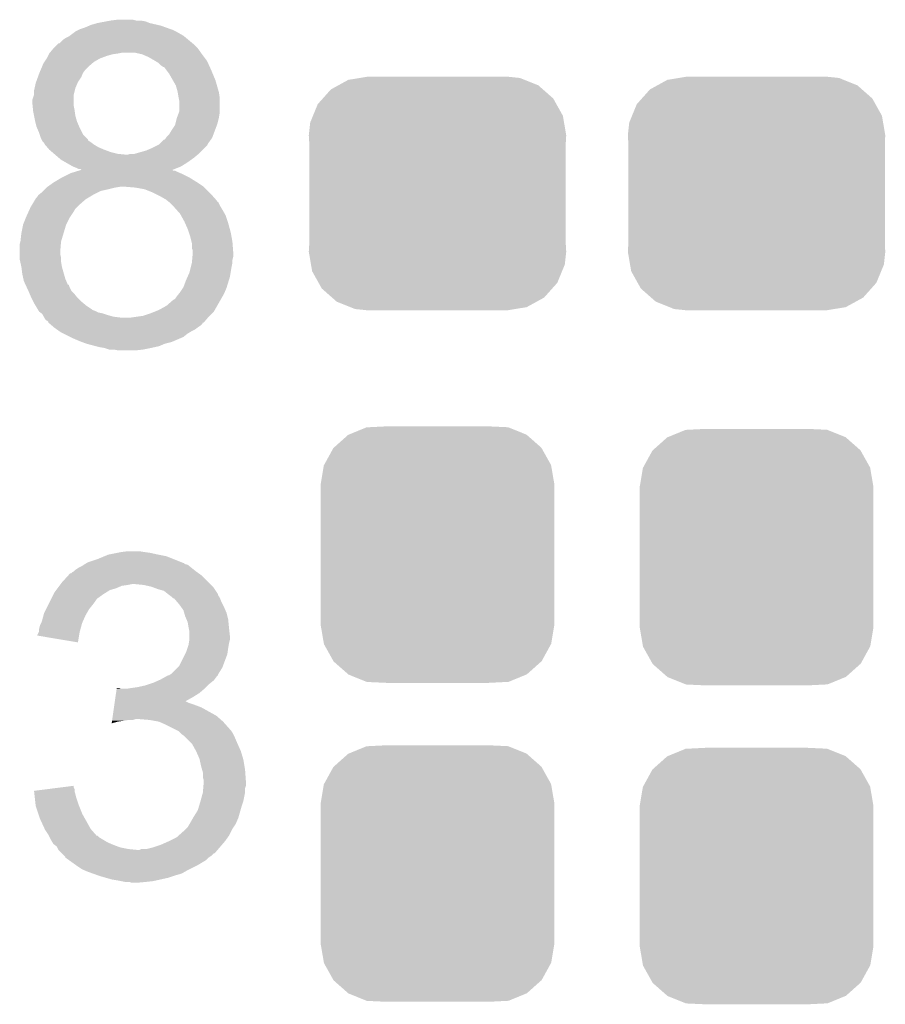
# Model space of a CAD drawing. Extents: x -1.3 to 24.2, y -3.9 to 39.2.
# Tile 30 of 37: x 6.2 to 8.8, y 32.9 to 35.9. Entities that reach past the tile are written whole.
import ezdxf

# ---------------------------------------------------------------- set-up
doc = ezdxf.new("R2010")
doc.units = 0
doc.layers.get('0').update_dxf_attribs({"linetype": 'CONTINUOUS'})
doc.layers.add('RTC_25_CLICK_V101_GTO', color=9, linetype='CONTINUOUS')
doc.layers.add('RTC_25_CLICK_V101_GTS', color=11, linetype='CONTINUOUS')

# ---------------------------------------------------------------- blocks, each defined once
blk = doc.blocks.new('CUSTOM_59')
for points in [[(-0.298526, 0.325596), (-0.268438, 0.342124), (0.30335, 0.325596), (0.2622, 0.342124)], [(-0.268438, 0.342124), (-0.233628, 0.347838), (0.2622, 0.342124), (0.247972, 0.347838)], [(-0.233628, 0.347838), (-0.20955, 0.35179), (0.247972, 0.347838), (0.20955, 0.35179)], [(-0.34504, 0.286174), (-0.320744, 0.31339), (0.348152, 0.286174), (0.317222, 0.31339)], [(-0.320744, 0.31339), (-0.298526, 0.325596), (0.317222, 0.31339), (0.30335, 0.325596)], [(-0.37475, 0.234078), (-0.360486, 0.26887), (0.377262, 0.234078), (0.357822, 0.26887)], [(-0.360486, 0.26887), (-0.34504, 0.286174), (0.357822, 0.26887), (0.348152, 0.286174)], [(-0.38735, 0.17526), (-0.383124, 0.213652), (0.38735, 0.17526), (0.380766, 0.213652)], [(-0.383124, 0.213652), (-0.37475, 0.234078), (0.380766, 0.213652), (0.377262, 0.234078)], [(-0.38608, 0.154124), (-0.38735, 0.17526), (0.38608, 0.154124), (0.38735, 0.17526)], [(-0.38608, -0.154124), (-0.38608, 0.154124), (0.38608, -0.154124), (0.38608, 0.154124)], [(-0.38735, -0.17526), (-0.38608, -0.154124), (0.38735, -0.17526), (0.38608, -0.154124)], [(-0.380764, -0.213652), (-0.38735, -0.17526), (0.383124, -0.213652), (0.38735, -0.17526)], [(-0.377262, -0.234078), (-0.380764, -0.213652), (0.374748, -0.234078), (0.383124, -0.213652)], [(-0.35782, -0.26887), (-0.377262, -0.234078), (0.360486, -0.26887), (0.374748, -0.234078)], [(-0.348152, -0.286174), (-0.35782, -0.26887), (0.345038, -0.286174), (0.360486, -0.26887)], [(-0.31722, -0.31339), (-0.348152, -0.286174), (0.320744, -0.31339), (0.345038, -0.286174)], [(-0.30335, -0.325596), (-0.31722, -0.31339), (0.298524, -0.325596), (0.320744, -0.31339)], [(-0.262198, -0.342124), (-0.30335, -0.325596), (0.268438, -0.342124), (0.298524, -0.325596)], [(-0.247972, -0.347838), (-0.262198, -0.342124), (0.233626, -0.347838), (0.268438, -0.342124)], [(-0.20955, -0.35179), (-0.247972, -0.347838), (0.20955, -0.35179), (0.233626, -0.347838)]]:
    blk.add_solid(points)
blk = doc.blocks.new('CUSTOM_60')
for points in [[(-0.20803, 0.383392), (-0.154122, 0.38608), (0.212412, 0.383392), (0.154132, 0.38608)], [(-0.312264, 0.321732), (-0.26893, 0.360448), (0.312592, 0.321732), (0.268592, 0.360448)], [(-0.26893, 0.360448), (-0.267216, 0.361152), (0.268592, 0.360448), (0.26779, 0.361152)], [(-0.267216, 0.361152), (-0.213724, 0.383108), (0.26779, 0.361152), (0.21312, 0.383108)], [(-0.213724, 0.383108), (-0.20803, 0.383392), (0.21312, 0.383108), (0.212412, 0.383392)], [(-0.341452, 0.269636), (-0.313432, 0.320688), (0.341702, 0.269636), (0.313176, 0.320688)], [(-0.313432, 0.320688), (-0.312264, 0.321732), (0.313176, 0.320688), (0.312592, 0.321732)], [(-0.35179, 0.21082), (-0.342144, 0.268372), (0.35179, 0.21082), (0.34192, 0.268372)], [(-0.342144, 0.268372), (-0.341452, 0.269636), (0.34192, 0.268372), (0.341702, 0.269636)], [(-0.35179, 0.20955), (-0.35179, 0.21082), (0.35179, 0.20955), (0.35179, 0.21082)], [(-0.35179, -0.20955), (-0.35179, 0.20955), (0.35179, -0.20955), (0.35179, 0.20955)], [(-0.35179, -0.21082), (-0.35179, -0.20955), (0.35179, -0.21082), (0.35179, -0.20955)], [(-0.34192, -0.268358), (-0.35179, -0.21082), (0.342148, -0.268358), (0.35179, -0.21082)], [(-0.341702, -0.269636), (-0.34192, -0.268358), (0.341446, -0.269636), (0.342148, -0.268358)], [(-0.313184, -0.320676), (-0.341702, -0.269636), (0.31344, -0.320676), (0.341446, -0.269636)], [(-0.312594, -0.321732), (-0.313184, -0.320676), (0.312258, -0.321732), (0.31344, -0.320676)], [(-0.268602, -0.36044), (-0.312594, -0.321732), (0.26894, -0.36044), (0.312258, -0.321732)], [(-0.267792, -0.361154), (-0.268602, -0.36044), (0.2672, -0.361154), (0.26894, -0.36044)], [(-0.213136, -0.383104), (-0.267792, -0.361154), (0.213734, -0.383104), (0.2672, -0.361154)], [(-0.212414, -0.383394), (-0.213136, -0.383104), (0.207926, -0.383394), (0.213734, -0.383104)], [(-0.154122, -0.38608), (-0.212414, -0.383394), (0.154132, -0.38608), (0.207926, -0.383394)]]:
    blk.add_solid(points)

msp = doc.modelspace()

# ---------------------------------------------------------------- linework, layer by layer
at = {"layer": 'RTC_25_CLICK_V101_GTO'}
for points in [[(6.38048, 35.864802), (6.398258, 35.86988), (6.57774, 35.864802), (6.555742, 35.86988)], [(6.398258, 35.86988), (6.42534, 35.874958), (6.555742, 35.86988), (6.543042, 35.874958)], [(6.42534, 35.874958), (6.4389, 35.8775), (6.543042, 35.874958), (6.527802, 35.8775)], [(6.4389, 35.8775), (6.459222, 35.88004), (6.515102, 35.8775), (6.504938, 35.88004)], [(6.315284, 35.83178), (6.328834, 35.84194), (6.657338, 35.83178), (6.639558, 35.84194)], [(6.328834, 35.84194), (6.332222, 35.84448), (6.639558, 35.84194), (6.63448, 35.84448)], [(6.332222, 35.84448), (6.342382, 35.84956), (6.63448, 35.84448), (6.62432, 35.84956)], [(6.342382, 35.84956), (6.347462, 35.8521), (6.62432, 35.84956), (6.617208, 35.8521)], [(6.347462, 35.8521), (6.362698, 35.85718), (6.617208, 35.8521), (6.602982, 35.85718)], [(6.362698, 35.85718), (6.374544, 35.862258), (6.602982, 35.85718), (6.58876, 35.862258)], [(6.374544, 35.862258), (6.38048, 35.864802), (6.58876, 35.862258), (6.57774, 35.864802)], [(6.278886, 35.806382), (6.281426, 35.80892), (6.687818, 35.806382), (6.684774, 35.80892)], [(6.281426, 35.80892), (6.283966, 35.808926), (6.684774, 35.80892), (6.684766, 35.808926)], [(6.283966, 35.808926), (6.29412, 35.81908), (6.684766, 35.808926), (6.67258, 35.81908)], [(6.29412, 35.81908), (6.301742, 35.82416), (6.67258, 35.81908), (6.666484, 35.82416)], [(6.301742, 35.82416), (6.3119, 35.829242), (6.666484, 35.82416), (6.660384, 35.829242)], [(6.3119, 35.829242), (6.315284, 35.83178), (6.660384, 35.829242), (6.657338, 35.83178)], [(6.25221, 35.7759), (6.25348, 35.778438), (6.443982, 35.7759), (6.461744, 35.778438)], [(6.25348, 35.77844), (6.255596, 35.78098), (6.461758, 35.77844), (6.474462, 35.78098)], [(6.25348, 35.778438), (6.25348, 35.77844), (6.461744, 35.778438), (6.461758, 35.77844)], [(6.255596, 35.78098), (6.257714, 35.78352), (6.709834, 35.78098), (6.70814, 35.78352)], [(6.257714, 35.78352), (6.266178, 35.793678), (6.70814, 35.78352), (6.70052, 35.793678)], [(6.266178, 35.793678), (6.278886, 35.806382), (6.70052, 35.793678), (6.687818, 35.806382)], [(6.532874, 35.7759), (6.510022, 35.78098), (6.71322, 35.7759), (6.709834, 35.78098)], [(6.235702, 35.747962), (6.239088, 35.753042), (6.382174, 35.747962), (6.388102, 35.753042)], [(6.239088, 35.753042), (6.245858, 35.7632), (6.388102, 35.753042), (6.40588, 35.7632)], [(6.245858, 35.7632), (6.24586, 35.763202), (6.40588, 35.7632), (6.405884, 35.763202)], [(6.24586, 35.763202), (6.249668, 35.770818), (6.405884, 35.763202), (6.426198, 35.770818)], [(6.249668, 35.770818), (6.25221, 35.7759), (6.426198, 35.770818), (6.443982, 35.7759)], [(6.532882, 35.775898), (6.532874, 35.7759), (6.713222, 35.775898), (6.71322, 35.7759)], [(6.550662, 35.76828), (6.532882, 35.775898), (6.718936, 35.76828), (6.713222, 35.775898)], [(6.56844, 35.75812), (6.550662, 35.76828), (6.726554, 35.75812), (6.718936, 35.76828)], [(6.572678, 35.755578), (6.56844, 35.75812), (6.72846, 35.755578), (6.726554, 35.75812)], [(6.581142, 35.750498), (6.572678, 35.755578), (6.73077, 35.750498), (6.72846, 35.755578)], [(6.58876, 35.74288), (6.581142, 35.750498), (6.734234, 35.74288), (6.73077, 35.750498)], [(6.223, 35.717478), (6.22406, 35.720022), (6.354064, 35.717478), (6.355082, 35.720022)], [(6.22406, 35.720022), (6.228292, 35.73018), (6.355082, 35.720022), (6.362702, 35.73018)], [(6.228292, 35.73018), (6.231466, 35.7378), (6.362702, 35.73018), (6.37032, 35.7378)], [(6.231466, 35.7378), (6.235702, 35.747962), (6.37032, 35.7378), (6.382174, 35.747962)], [(6.596384, 35.7378), (6.58876, 35.74288), (6.736542, 35.7378), (6.734234, 35.74288)], [(6.598924, 35.737792), (6.596384, 35.7378), (6.736546, 35.737792), (6.736542, 35.7378)], [(6.60654, 35.72764), (6.598924, 35.737792), (6.74116, 35.72764), (6.736546, 35.737792)], [(6.614162, 35.717478), (6.60654, 35.72764), (6.745396, 35.717478), (6.74116, 35.72764)], [(6.209454, 35.674302), (6.212842, 35.68954), (6.332222, 35.674302), (6.338752, 35.68954)], [(6.212842, 35.68954), (6.213766, 35.692082), (6.338752, 35.68954), (6.339842, 35.692082)], [(6.213766, 35.692082), (6.219306, 35.70732), (6.339842, 35.692082), (6.35, 35.70732)], [(6.219306, 35.70732), (6.223, 35.717478), (6.35, 35.70732), (6.354064, 35.717478)], [(6.625774, 35.69716), (6.614162, 35.717478), (6.753862, 35.69716), (6.745396, 35.717478)], [(6.634482, 35.681918), (6.625774, 35.69716), (6.758216, 35.681918), (6.753862, 35.69716)], [(6.20776, 35.666682), (6.209454, 35.674302), (6.330316, 35.666682), (6.332222, 35.674302)], [(6.20776, 35.653984), (6.20776, 35.666682), (6.32714, 35.653984), (6.330316, 35.666682)], [(6.63956, 35.66414), (6.634482, 35.681918), (6.763294, 35.66414), (6.758216, 35.681918)], [(6.639984, 35.661598), (6.63956, 35.66414), (6.76402, 35.661598), (6.763294, 35.66414)], [(6.6421, 35.6489), (6.639984, 35.661598), (6.765834, 35.6489), (6.76402, 35.661598)], [(6.20268, 35.628578), (6.202682, 35.638742), (6.32714, 35.628578), (6.32714, 35.638742)], [(6.202682, 35.638742), (6.207758, 35.653978), (6.32714, 35.638742), (6.32714, 35.653978)], [(6.207758, 35.653978), (6.20776, 35.653984), (6.32714, 35.653978), (6.32714, 35.653984)], [(6.643118, 35.643818), (6.6421, 35.6489), (6.76656, 35.643818), (6.765834, 35.6489)], [(6.64464, 35.636198), (6.643118, 35.643818), (6.76656, 35.636198), (6.76656, 35.643818)], [(6.644638, 35.603176), (6.64464, 35.636198), (6.76656, 35.603176), (6.76656, 35.636198)], [(6.203442, 35.620962), (6.20268, 35.628578), (6.32714, 35.620962), (6.32714, 35.628578)], [(6.204712, 35.608258), (6.203442, 35.620962), (6.32968, 35.608258), (6.32714, 35.620962)], [(6.20522, 35.603178), (6.204712, 35.608258), (6.330406, 35.603178), (6.32968, 35.608258)], [(6.20776, 35.590482), (6.20522, 35.603178), (6.33222, 35.590482), (6.330406, 35.603178)], [(6.637972, 35.5854), (6.643686, 35.600638), (6.76402, 35.5854), (6.76656, 35.600638)], [(6.643686, 35.600638), (6.644638, 35.603176), (6.76656, 35.600638), (6.76656, 35.603176)], [(6.2103, 35.57778), (6.20776, 35.590482), (6.335848, 35.57778), (6.33222, 35.590482)], [(6.211572, 35.5727), (6.2103, 35.57778), (6.337298, 35.5727), (6.335848, 35.57778)], [(6.21538, 35.557462), (6.211572, 35.5727), (6.343832, 35.557462), (6.337298, 35.5727)], [(6.632572, 35.565078), (6.63702, 35.582858), (6.758938, 35.565078), (6.763384, 35.582858)], [(6.63702, 35.582858), (6.637972, 35.5854), (6.763384, 35.582858), (6.76402, 35.5854)], [(6.21647, 35.55492), (6.21538, 35.557462), (6.34492, 35.55492), (6.343832, 35.557462)], [(6.223, 35.539678), (6.21647, 35.55492), (6.352542, 35.539678), (6.34492, 35.55492)], [(6.614158, 35.534598), (6.62178, 35.547302), (6.747508, 35.534598), (6.752272, 35.547302)], [(6.62178, 35.547302), (6.631938, 35.562536), (6.752272, 35.547302), (6.757984, 35.562536)], [(6.631938, 35.562536), (6.632572, 35.565078), (6.757984, 35.562536), (6.758938, 35.565078)], [(6.224692, 35.534604), (6.223, 35.539678), (6.355078, 35.534604), (6.352542, 35.539678)], [(6.22808, 35.524442), (6.224692, 35.534604), (6.36524, 35.524442), (6.355078, 35.534604)], [(6.230618, 35.519366), (6.22808, 35.524442), (6.370314, 35.519366), (6.36524, 35.524442)], [(6.231886, 35.51683), (6.230618, 35.519366), (6.37032, 35.51683), (6.370314, 35.519366)], [(6.233158, 35.514284), (6.231886, 35.51683), (6.374132, 35.514284), (6.37032, 35.51683)], [(6.235702, 35.51174), (6.233158, 35.514284), (6.37794, 35.51174), (6.374132, 35.514284)], [(6.238234, 35.509206), (6.235702, 35.51174), (6.38132, 35.509206), (6.37794, 35.51174)], [(6.586216, 35.506658), (6.598914, 35.519354), (6.731, 35.506658), (6.740066, 35.519354)], [(6.598914, 35.519354), (6.60145, 35.51936), (6.740066, 35.519354), (6.74007, 35.51936)], [(6.60145, 35.51936), (6.60484, 35.524438), (6.74007, 35.51936), (6.743698, 35.524438)], [(6.60484, 35.524438), (6.60654, 35.52698), (6.743698, 35.524438), (6.74465, 35.52698)], [(6.60654, 35.52698), (6.614158, 35.534598), (6.74465, 35.52698), (6.747508, 35.534598)], [(6.23824, 35.506666), (6.238234, 35.509206), (6.384706, 35.506666), (6.38132, 35.509206)], [(6.240422, 35.50412), (6.23824, 35.506666), (6.3881, 35.50412), (6.384706, 35.506666)], [(6.24695, 35.4965), (6.240422, 35.50412), (6.4008, 35.4965), (6.3881, 35.50412)], [(6.253478, 35.48888), (6.24695, 35.4965), (6.41858, 35.48888), (6.4008, 35.4965)], [(6.262368, 35.481262), (6.253478, 35.48888), (6.438898, 35.481262), (6.41858, 35.48888)], [(6.268296, 35.47618), (6.262368, 35.481262), (6.45922, 35.47618), (6.438898, 35.481262)], [(6.510018, 35.47618), (6.54558, 35.486338), (6.70306, 35.47618), (6.713216, 35.486338)], [(6.54558, 35.486338), (6.56336, 35.49396), (6.713216, 35.486338), (6.720838, 35.49396)], [(6.56336, 35.49396), (6.5786, 35.50158), (6.720838, 35.49396), (6.728458, 35.50158)], [(6.5786, 35.50158), (6.583676, 35.504118), (6.728458, 35.50158), (6.729728, 35.504118)], [(6.583676, 35.504118), (6.586216, 35.506658), (6.729728, 35.504118), (6.731, 35.506658)], [(6.27126, 35.47364), (6.268296, 35.47618), (6.48462, 35.47364), (6.45922, 35.47618)], [(6.283114, 35.46348), (6.27126, 35.47364), (6.68782, 35.46348), (6.700012, 35.47364)], [(6.28904, 35.4584), (6.283114, 35.46348), (6.680708, 35.4584), (6.68782, 35.46348)], [(6.302376, 35.45078), (6.28904, 35.4584), (6.67004, 35.45078), (6.680708, 35.4584)], [(6.489696, 35.47364), (6.497318, 35.476178), (6.700012, 35.47364), (6.703056, 35.476178)], [(6.497318, 35.476178), (6.510018, 35.47618), (6.703056, 35.476178), (6.70306, 35.47618)], [(6.324598, 35.43808), (6.302376, 35.45078), (6.64972, 35.43808), (6.67004, 35.45078)], [(6.316982, 35.417762), (6.333432, 35.42284), (6.64887, 35.417762), (6.63702, 35.42284)], [(6.3373, 35.433), (6.324598, 35.43808), (6.63706, 35.433), (6.64972, 35.43808)], [(6.333432, 35.42284), (6.341654, 35.425378), (6.63702, 35.42284), (6.631944, 35.425378)], [(6.342376, 35.430462), (6.3373, 35.433), (6.630736, 35.430462), (6.63706, 35.433)], [(6.341654, 35.425378), (6.34166, 35.42538), (6.631944, 35.425378), (6.626866, 35.42538)], [(6.34166, 35.42538), (6.349812, 35.427896), (6.626866, 35.42538), (6.624344, 35.427896)], [(6.347454, 35.43046), (6.342376, 35.430462), (6.630732, 35.43046), (6.630736, 35.430462)], [(6.349974, 35.427946), (6.347454, 35.43046), (6.624468, 35.427946), (6.630732, 35.43046)], [(6.349812, 35.427896), (6.349974, 35.427946), (6.624344, 35.427896), (6.624468, 35.427946)], [(6.266178, 35.38982), (6.27041, 35.39236), (6.69925, 35.38982), (6.69544, 35.39236)], [(6.27041, 35.39236), (6.29158, 35.40506), (6.69544, 35.39236), (6.675118, 35.40506)], [(6.29158, 35.40506), (6.311898, 35.41522), (6.675118, 35.40506), (6.6548, 35.41522)], [(6.311898, 35.41522), (6.316982, 35.417762), (6.6548, 35.41522), (6.64887, 35.417762)], [(6.23316, 35.36188), (6.235702, 35.364422), (6.403338, 35.36188), (6.408422, 35.364422)], [(6.235702, 35.364422), (6.24078, 35.3695), (6.408422, 35.364422), (6.43128, 35.3695)], [(6.24078, 35.3695), (6.24586, 35.37458), (6.43128, 35.3695), (6.4516, 35.37458)], [(6.24586, 35.37458), (6.2484, 35.37712), (6.4516, 35.37458), (6.466842, 35.37712)], [(6.2484, 35.37712), (6.266178, 35.38982), (6.7183, 35.37712), (6.69925, 35.38982)], [(6.482104, 35.377118), (6.48208, 35.37712), (6.718302, 35.377118), (6.7183, 35.37712)], [(6.51256, 35.37458), (6.482104, 35.377118), (6.72084, 35.37458), (6.718302, 35.377118)], [(6.540502, 35.369498), (6.51256, 35.37458), (6.725922, 35.369498), (6.72084, 35.37458)], [(6.5659, 35.35934), (6.540502, 35.369498), (6.73608, 35.35934), (6.725922, 35.369498)], [(6.200648, 35.32124), (6.211316, 35.339022), (6.34238, 35.32124), (6.362702, 35.339022)], [(6.211316, 35.339022), (6.212842, 35.341562), (6.362702, 35.339022), (6.366934, 35.341562)], [(6.212842, 35.341562), (6.21538, 35.3441), (6.366934, 35.341562), (6.371164, 35.3441)], [(6.21538, 35.3441), (6.220462, 35.351722), (6.371164, 35.3441), (6.383868, 35.351722)], [(6.220462, 35.351722), (6.223634, 35.35426), (6.383868, 35.351722), (6.3881, 35.35426)], [(6.223634, 35.35426), (6.23316, 35.36188), (6.3881, 35.35426), (6.403338, 35.36188)], [(6.57098, 35.3568), (6.5659, 35.35934), (6.73862, 35.3568), (6.73608, 35.35934)], [(6.586218, 35.34918), (6.57098, 35.3568), (6.745392, 35.34918), (6.73862, 35.3568)], [(6.603998, 35.33902), (6.586218, 35.34918), (6.754422, 35.33902), (6.745392, 35.34918)], [(6.610358, 35.333934), (6.603998, 35.33902), (6.75894, 35.333934), (6.754422, 35.33902)], [(6.613526, 35.3314), (6.610358, 35.333934), (6.758962, 35.3314), (6.75894, 35.333934)], [(6.189516, 35.298378), (6.19529, 35.311082), (6.3246, 35.298378), (6.332222, 35.311082)], [(6.19529, 35.311082), (6.1976, 35.31616), (6.332222, 35.311082), (6.3373, 35.31616)], [(6.1976, 35.31616), (6.200648, 35.32124), (6.3373, 35.31616), (6.34238, 35.32124)], [(6.613544, 35.331386), (6.613526, 35.3314), (6.761486, 35.331386), (6.758962, 35.3314)], [(6.6167, 35.32886), (6.613544, 35.331386), (6.76275, 35.32886), (6.761486, 35.331386)], [(6.624318, 35.321242), (6.6167, 35.32886), (6.76656, 35.321242), (6.76275, 35.32886)], [(6.62686, 35.3187), (6.624318, 35.321242), (6.768086, 35.3187), (6.76656, 35.321242)], [(6.635892, 35.30854), (6.62686, 35.3187), (6.77418, 35.30854), (6.768086, 35.3187)], [(6.647182, 35.295838), (6.635892, 35.30854), (6.781438, 35.295838), (6.77418, 35.30854)], [(6.174742, 35.262822), (6.182868, 35.283142), (6.30428, 35.262822), (6.314442, 35.283142)], [(6.182868, 35.283142), (6.1849, 35.28822), (6.314442, 35.283142), (6.317826, 35.28822)], [(6.1849, 35.28822), (6.189516, 35.298378), (6.317826, 35.28822), (6.3246, 35.298378)], [(6.650006, 35.290758), (6.647182, 35.295838), (6.78434, 35.290758), (6.781438, 35.295838)], [(6.65988, 35.272982), (6.650006, 35.290758), (6.790266, 35.272982), (6.78434, 35.290758)], [(6.16966, 35.237418), (6.17474, 35.26282), (6.296658, 35.237418), (6.30428, 35.26282)], [(6.17474, 35.26282), (6.174742, 35.262822), (6.30428, 35.26282), (6.30428, 35.262822)], [(6.66214, 35.2679), (6.65988, 35.272982), (6.791958, 35.2679), (6.790266, 35.272982)], [(6.67004, 35.25012), (6.66214, 35.2679), (6.79681, 35.25012), (6.791958, 35.2679)], [(6.673426, 35.239962), (6.67004, 35.25012), (6.79958, 35.239962), (6.79681, 35.25012)], [(6.166484, 35.212022), (6.16712, 35.214562), (6.28904, 35.212022), (6.289802, 35.214562)], [(6.16712, 35.214562), (6.16966, 35.237418), (6.289802, 35.214562), (6.296658, 35.237418)], [(6.677658, 35.22726), (6.673426, 35.239962), (6.80189, 35.22726), (6.79958, 35.239962)], [(6.68147, 35.21202), (6.677658, 35.22726), (6.80466, 35.21202), (6.80189, 35.22726)], [(6.16458, 35.204402), (6.166484, 35.212022), (6.288404, 35.204402), (6.28904, 35.212022)], [(6.16458, 35.18154), (6.16458, 35.204402), (6.2865, 35.18154), (6.288404, 35.204402)], [(6.68274, 35.206938), (6.68147, 35.21202), (6.805052, 35.206938), (6.80466, 35.21202)], [(6.682742, 35.191696), (6.68274, 35.206938), (6.806224, 35.191696), (6.805052, 35.206938)], [(6.68528, 35.186616), (6.682742, 35.191696), (6.806616, 35.186616), (6.806224, 35.191696)], [(6.68528, 35.179002), (6.68528, 35.186616), (6.8072, 35.179002), (6.806616, 35.186616)], [(6.16458, 35.173922), (6.16458, 35.18154), (6.2865, 35.173922), (6.2865, 35.18154)], [(6.16458, 35.163762), (6.16458, 35.173922), (6.28904, 35.163762), (6.2865, 35.173922)], [(6.16458, 35.158682), (6.16458, 35.163762), (6.28904, 35.158682), (6.28904, 35.163762)], [(6.166274, 35.151062), (6.16458, 35.158682), (6.28904, 35.151062), (6.28904, 35.158682)], [(6.68274, 35.14852), (6.683432, 35.156138), (6.80466, 35.14852), (6.80466, 35.156138)], [(6.683432, 35.156138), (6.684356, 35.166298), (6.80466, 35.156138), (6.8072, 35.166298)], [(6.684356, 35.166298), (6.68528, 35.17646), (6.8072, 35.166298), (6.8072, 35.17646)], [(6.68528, 35.17646), (6.68528, 35.179002), (6.8072, 35.17646), (6.8072, 35.179002)], [(6.16966, 35.13582), (6.166274, 35.151062), (6.29158, 35.13582), (6.28904, 35.151062)], [(6.16966, 35.135818), (6.16966, 35.13582), (6.291582, 35.135818), (6.29158, 35.13582)], [(6.1722, 35.1155), (6.16966, 35.135818), (6.297386, 35.1155), (6.291582, 35.135818)], [(6.67512, 35.118038), (6.679564, 35.13582), (6.799156, 35.118038), (6.80212, 35.13582)], [(6.679564, 35.13582), (6.682738, 35.148518), (6.80212, 35.13582), (6.80466, 35.148518)], [(6.682738, 35.148518), (6.68274, 35.14852), (6.80466, 35.148518), (6.80466, 35.14852)], [(6.175588, 35.10026), (6.1722, 35.1155), (6.301738, 35.10026), (6.297386, 35.1155)], [(6.17728, 35.092642), (6.175588, 35.10026), (6.305006, 35.092642), (6.301738, 35.10026)], [(6.66496, 35.09518), (6.669474, 35.105338), (6.793914, 35.09518), (6.79704, 35.105338)], [(6.669474, 35.105338), (6.67512, 35.118038), (6.79704, 35.105338), (6.799156, 35.118038)], [(6.181964, 35.082494), (6.17728, 35.092642), (6.309356, 35.082494), (6.305006, 35.092642)], [(6.18197, 35.08248), (6.181964, 35.082494), (6.311884, 35.08248), (6.309356, 35.082494)], [(6.185486, 35.074862), (6.18197, 35.08248), (6.31444, 35.074862), (6.311884, 35.08248)], [(6.190174, 35.064704), (6.185486, 35.074862), (6.319518, 35.064704), (6.31444, 35.074862)], [(6.64718, 35.05962), (6.655644, 35.072318), (6.781438, 35.05962), (6.78688, 35.072318)], [(6.655644, 35.072318), (6.657338, 35.074858), (6.78688, 35.072318), (6.78766, 35.074858)], [(6.657338, 35.074858), (6.66496, 35.09518), (6.78766, 35.074858), (6.793914, 35.09518)], [(6.19252, 35.05962), (6.190174, 35.064704), (6.324602, 35.05962), (6.319518, 35.064704)], [(6.19361, 35.05708), (6.19252, 35.05962), (6.32714, 35.05708), (6.324602, 35.05962)], [(6.199052, 35.044382), (6.19361, 35.05708), (6.337298, 35.044382), (6.32714, 35.05708)], [(6.20014, 35.04184), (6.199052, 35.044382), (6.33984, 35.04184), (6.337298, 35.044382)], [(6.205222, 35.031678), (6.20014, 35.04184), (6.350002, 35.031678), (6.33984, 35.04184)], [(6.606538, 35.018978), (6.62686, 35.03676), (6.758936, 35.018978), (6.7691, 35.03676)], [(6.62686, 35.03676), (6.631934, 35.039298), (6.7691, 35.03676), (6.77055, 35.039298)], [(6.631934, 35.039298), (6.63702, 35.04692), (6.77055, 35.039298), (6.774906, 35.04692)], [(6.63702, 35.04692), (6.643114, 35.054538), (6.774906, 35.04692), (6.77926, 35.054538)], [(6.643114, 35.054538), (6.64718, 35.05962), (6.77926, 35.054538), (6.781438, 35.05962)], [(6.20776, 35.0266), (6.205222, 35.031678), (6.356096, 35.0266), (6.350002, 35.031678)], [(6.212334, 35.01898), (6.20776, 35.0266), (6.36524, 35.01898), (6.356096, 35.0266)], [(6.21843, 35.00882), (6.212334, 35.01898), (6.38048, 35.00882), (6.36524, 35.01898)], [(6.21995, 35.006284), (6.21843, 35.00882), (6.383018, 35.006284), (6.38048, 35.00882)], [(6.58368, 35.00628), (6.606538, 35.018978), (6.75168, 35.00628), (6.758936, 35.018978)], [(6.221478, 35.00374), (6.21995, 35.006284), (6.390638, 35.00374), (6.383018, 35.006284)], [(6.222998, 35.001204), (6.221478, 35.00374), (6.395712, 35.001204), (6.390638, 35.00374)], [(6.226386, 34.998662), (6.222998, 35.001204), (6.400798, 34.998662), (6.395712, 35.001204)], [(6.229772, 34.99612), (6.226386, 34.998662), (6.413498, 34.99612), (6.400798, 34.998662)], [(6.233156, 34.99358), (6.229772, 34.99612), (6.42112, 34.99358), (6.413498, 34.99612)], [(6.234428, 34.99104), (6.233156, 34.99358), (6.42874, 34.99104), (6.42112, 34.99358)], [(6.23697, 34.98596), (6.234428, 34.99104), (6.446518, 34.98596), (6.42874, 34.99104)], [(6.23824, 34.983422), (6.23697, 34.98596), (6.466824, 34.983422), (6.446518, 34.98596)], [(6.238242, 34.98342), (6.23824, 34.983422), (6.46684, 34.98342), (6.466824, 34.983422)], [(6.24332, 34.975804), (6.238242, 34.98342), (6.72483, 34.975804), (6.73136, 34.98342)], [(6.499858, 34.98342), (6.517638, 34.98596), (6.73136, 34.98342), (6.73354, 34.98596)], [(6.517638, 34.98596), (6.535418, 34.9885), (6.73354, 34.98596), (6.736078, 34.9885)], [(6.535418, 34.9885), (6.558282, 34.99612), (6.736078, 34.9885), (6.743698, 34.99612)], [(6.558282, 34.99612), (6.57098, 35.0012), (6.743698, 34.99612), (6.748778, 35.0012)], [(6.57098, 35.0012), (6.58368, 35.00628), (6.748778, 35.0012), (6.75168, 35.00628)], [(6.248396, 34.973262), (6.24332, 34.975804), (6.72265, 34.973262), (6.72483, 34.975804)], [(6.250934, 34.970726), (6.248396, 34.973262), (6.720474, 34.970726), (6.72265, 34.973262)], [(6.25094, 34.968188), (6.250934, 34.970726), (6.718298, 34.968188), (6.720474, 34.970726)], [(6.25095, 34.96818), (6.25094, 34.968188), (6.718292, 34.96818), (6.718298, 34.968188)], [(6.250966, 34.968166), (6.25095, 34.96818), (6.715754, 34.968166), (6.718292, 34.96818)], [(6.256874, 34.9631), (6.250966, 34.968166), (6.713218, 34.9631), (6.715754, 34.968166)], [(6.259836, 34.96056), (6.256874, 34.9631), (6.71068, 34.96056), (6.713218, 34.9631)], [(6.26576, 34.95548), (6.259836, 34.96056), (6.70306, 34.95548), (6.71068, 34.96056)], [(6.26872, 34.95294), (6.26576, 34.95548), (6.699672, 34.95294), (6.70306, 34.95548)], [(6.275834, 34.94786), (6.26872, 34.95294), (6.692898, 34.94786), (6.699672, 34.95294)], [(6.282948, 34.94278), (6.275834, 34.94786), (6.682742, 34.94278), (6.692898, 34.94786)], [(6.2865, 34.940242), (6.282948, 34.94278), (6.67851, 34.940242), (6.682742, 34.94278)], [(6.296664, 34.93516), (6.2865, 34.940242), (6.67004, 34.93516), (6.67851, 34.940242)], [(6.316982, 34.925), (6.296664, 34.93516), (6.657338, 34.925), (6.67004, 34.93516)], [(6.32714, 34.91992), (6.316982, 34.925), (6.645484, 34.91992), (6.657338, 34.925)], [(6.34492, 34.9123), (6.32714, 34.91992), (6.627704, 34.9123), (6.645484, 34.91992)], [(6.351694, 34.90976), (6.34492, 34.9123), (6.621778, 34.90976), (6.627704, 34.9123)], [(6.36524, 34.90468), (6.351694, 34.90976), (6.601464, 34.90468), (6.621778, 34.90976)], [(6.365248, 34.904678), (6.36524, 34.90468), (6.601458, 34.904678), (6.601464, 34.90468)], [(6.393816, 34.89706), (6.365248, 34.904678), (6.583678, 34.89706), (6.601458, 34.904678)], [(6.40334, 34.89452), (6.393816, 34.89706), (6.572248, 34.89452), (6.583678, 34.89706)], [(6.41858, 34.89198), (6.40334, 34.89452), (6.56082, 34.89198), (6.572248, 34.89452)], [(6.433818, 34.886902), (6.41858, 34.89198), (6.53543, 34.886902), (6.56082, 34.89198)], [(6.449058, 34.8869), (6.433818, 34.886902), (6.53542, 34.8869), (6.53543, 34.886902)], [(6.461758, 34.88436), (6.449058, 34.8869), (6.512558, 34.88436), (6.53542, 34.8869)], [(6.419082, 34.264598), (6.431282, 34.26968), (6.606542, 34.264598), (6.58114, 34.26968)], [(6.431282, 34.26968), (6.45668, 34.27476), (6.58114, 34.26968), (6.558278, 34.27476)], [(6.45668, 34.27476), (6.46938, 34.2773), (6.558278, 34.27476), (6.5405, 34.2773)], [(6.46938, 34.2773), (6.489702, 34.27984), (6.5405, 34.2773), (6.525262, 34.27984)], [(6.350002, 34.234122), (6.357614, 34.239198), (6.676388, 34.234122), (6.670042, 34.239198)], [(6.357614, 34.239198), (6.357618, 34.2392), (6.670042, 34.239198), (6.670036, 34.2392)], [(6.357618, 34.2392), (6.361844, 34.241736), (6.670036, 34.2392), (6.659898, 34.241736)], [(6.361844, 34.241736), (6.366048, 34.244258), (6.659898, 34.241736), (6.65988, 34.244258)], [(6.366048, 34.244258), (6.366086, 34.24428), (6.65988, 34.244258), (6.657344, 34.24428)], [(6.366086, 34.24428), (6.37032, 34.24682), (6.657344, 34.24428), (6.650994, 34.24682)], [(6.37032, 34.24682), (6.400798, 34.25698), (6.650994, 34.24682), (6.62559, 34.25698)], [(6.400798, 34.25698), (6.419082, 34.264598), (6.62559, 34.25698), (6.606542, 34.264598)], [(6.310054, 34.206178), (6.316986, 34.2138), (6.713222, 34.206178), (6.702552, 34.2138)], [(6.316986, 34.2138), (6.319526, 34.213806), (6.702552, 34.2138), (6.702544, 34.213806)], [(6.319526, 34.213806), (6.322064, 34.216342), (6.702544, 34.213806), (6.698994, 34.216342)], [(6.322064, 34.216342), (6.327136, 34.21888), (6.698994, 34.216342), (6.69544, 34.21888)], [(6.327136, 34.21888), (6.32714, 34.218882), (6.69544, 34.21888), (6.695438, 34.218882)], [(6.32714, 34.218882), (6.33222, 34.22396), (6.695438, 34.218882), (6.68909, 34.22396)], [(6.33222, 34.22396), (6.339842, 34.22904), (6.68909, 34.22396), (6.68274, 34.22904)], [(6.339842, 34.22904), (6.350002, 34.234122), (6.68274, 34.22904), (6.676388, 34.234122)], [(6.283958, 34.175698), (6.285864, 34.17824), (6.471918, 34.175698), (6.4897, 34.17824)], [(6.285864, 34.17824), (6.28777, 34.18078), (6.4897, 34.17824), (6.502398, 34.18078)], [(6.28777, 34.18078), (6.29158, 34.18586), (6.73862, 34.18078), (6.73354, 34.18586)], [(6.29158, 34.18586), (6.310054, 34.206178), (6.73354, 34.18586), (6.713222, 34.206178)], [(6.537958, 34.17824), (6.512562, 34.18078), (6.74116, 34.17824), (6.73862, 34.18078)], [(6.560818, 34.17316), (6.537958, 34.17824), (6.74624, 34.17316), (6.74116, 34.17824)], [(6.25983, 34.137598), (6.26618, 34.1503), (6.398258, 34.137598), (6.416042, 34.1503)], [(6.26618, 34.1503), (6.268722, 34.15538), (6.416042, 34.1503), (6.424168, 34.15538)], [(6.268722, 34.15538), (6.274434, 34.162998), (6.424168, 34.15538), (6.436358, 34.162998)], [(6.274434, 34.162998), (6.278244, 34.168078), (6.436358, 34.162998), (6.45414, 34.168078)], [(6.278244, 34.168078), (6.283958, 34.175698), (6.45414, 34.168078), (6.471918, 34.175698)], [(6.58114, 34.16554), (6.560818, 34.17316), (6.75132, 34.16554), (6.74624, 34.17316)], [(6.598918, 34.160462), (6.58114, 34.16554), (6.754704, 34.160462), (6.75132, 34.16554)], [(6.61162, 34.1503), (6.598918, 34.160462), (6.761478, 34.1503), (6.754704, 34.160462)], [(6.611626, 34.150296), (6.61162, 34.1503), (6.76148, 34.150296), (6.761478, 34.1503)], [(6.615014, 34.147754), (6.611626, 34.150296), (6.761484, 34.147754), (6.76148, 34.150296)], [(6.621778, 34.14268), (6.615014, 34.147754), (6.764868, 34.14268), (6.761484, 34.147754)], [(6.24967, 34.11728), (6.25475, 34.12744), (6.38302, 34.11728), (6.39064, 34.12744)], [(6.25475, 34.12744), (6.25856, 34.13506), (6.39064, 34.12744), (6.39572, 34.13506)], [(6.25856, 34.13506), (6.25983, 34.137598), (6.39572, 34.13506), (6.398258, 34.137598)], [(6.62432, 34.14014), (6.621778, 34.14268), (6.76656, 34.14014), (6.764868, 34.14268)], [(6.626854, 34.137606), (6.62432, 34.14014), (6.767574, 34.137606), (6.76656, 34.14014)], [(6.629392, 34.1376), (6.626854, 34.137606), (6.767576, 34.1376), (6.767574, 34.137606)], [(6.638106, 34.12744), (6.629392, 34.1376), (6.77164, 34.12744), (6.767576, 34.1376)], [(6.64464, 34.11982), (6.638106, 34.12744), (6.77545, 34.11982), (6.77164, 34.12744)], [(6.650084, 34.1122), (6.64464, 34.11982), (6.77926, 34.1122), (6.77545, 34.11982)], [(6.23616, 34.086798), (6.23824, 34.09442), (6.3627, 34.086798), (6.367054, 34.09442)], [(6.23824, 34.09442), (6.243318, 34.104578), (6.367054, 34.09442), (6.372858, 34.104578)], [(6.243318, 34.104578), (6.24967, 34.11728), (6.372858, 34.104578), (6.38302, 34.11728)], [(6.657338, 34.102044), (6.650084, 34.1122), (6.783614, 34.102044), (6.77926, 34.1122)], [(6.659518, 34.094418), (6.657338, 34.102044), (6.78688, 34.094418), (6.783614, 34.102044)], [(6.662418, 34.08426), (6.659518, 34.094418), (6.78942, 34.08426), (6.78688, 34.094418)], [(6.22554, 34.056322), (6.22935, 34.06394), (6.35046, 34.056322), (6.352538, 34.06394)], [(6.22935, 34.06394), (6.230622, 34.066482), (6.352538, 34.06394), (6.353668, 34.066482)], [(6.230622, 34.066482), (6.23616, 34.086798), (6.353668, 34.066482), (6.3627, 34.086798)], [(6.666774, 34.074098), (6.662418, 34.08426), (6.79196, 34.074098), (6.78942, 34.08426)], [(6.670038, 34.066482), (6.666774, 34.074098), (6.792722, 34.066482), (6.79196, 34.074098)], [(6.67258, 34.05124), (6.670038, 34.066482), (6.794246, 34.05124), (6.792722, 34.066482)], [(6.217922, 34.028384), (6.221728, 34.036), (6.343644, 34.028384), (6.34492, 34.036)], [(6.221728, 34.036), (6.223, 34.038544), (6.34492, 34.036), (6.345612, 34.038544)], [(6.223, 34.046162), (6.22554, 34.056322), (6.34769, 34.046162), (6.35046, 34.056322)], [(6.223, 34.038544), (6.223, 34.046162), (6.345612, 34.038544), (6.34769, 34.046162)], [(6.67309, 34.0487), (6.67258, 34.05124), (6.7945, 34.0487), (6.794246, 34.05124)], [(6.67512, 34.038542), (6.67309, 34.0487), (6.79563, 34.038542), (6.7945, 34.0487)], [(6.67512, 34.025838), (6.67512, 34.038542), (6.79704, 34.025838), (6.79563, 34.038542)], [(6.21792, 34.025858), (6.217922, 34.028384), (6.343222, 34.025858), (6.343644, 34.028384)], [(6.339818, 34.005524), (6.21792, 34.025858), (6.339818, 34.005524), (6.343222, 34.025858)], [(6.67258, 33.9979), (6.673426, 34.00298), (6.793652, 33.9979), (6.7945, 34.00298)], [(6.673426, 34.00298), (6.675118, 34.013138), (6.7945, 34.00298), (6.79704, 34.013138)], [(6.675118, 34.013138), (6.67512, 34.013142), (6.79704, 34.013138), (6.79704, 34.013142)], [(6.67512, 34.013142), (6.67512, 34.025838), (6.79704, 34.013142), (6.79704, 34.025838)], [(6.644642, 33.934404), (6.662416, 33.969956), (6.776084, 33.934404), (6.789418, 33.969956)], [(6.662416, 33.969956), (6.66496, 33.975042), (6.789418, 33.969956), (6.790144, 33.975042)], [(6.66496, 33.975042), (6.669192, 33.98774), (6.790144, 33.975042), (6.79196, 33.98774)], [(6.669192, 33.98774), (6.67258, 33.9979), (6.79196, 33.98774), (6.793652, 33.9979)], [(6.617962, 33.908996), (6.621782, 33.911542), (6.76148, 33.908996), (6.76307, 33.911542)], [(6.621782, 33.911542), (6.639556, 33.929318), (6.76307, 33.911542), (6.774178, 33.929318)], [(6.639556, 33.929318), (6.644642, 33.934404), (6.774178, 33.929318), (6.776084, 33.934404)], [(6.54304, 33.875982), (6.558276, 33.88106), (6.731002, 33.875982), (6.73608, 33.88106)], [(6.558276, 33.88106), (6.565898, 33.8836), (6.73608, 33.88106), (6.739254, 33.8836)], [(6.565898, 33.8836), (6.583038, 33.891218), (6.739254, 33.8836), (6.748778, 33.891218)], [(6.583038, 33.891218), (6.58876, 33.89376), (6.748778, 33.891218), (6.750684, 33.89376)], [(6.58876, 33.89376), (6.602474, 33.901378), (6.750684, 33.89376), (6.7564, 33.901378)], [(6.602474, 33.901378), (6.611614, 33.906454), (6.7564, 33.901378), (6.761474, 33.906454)], [(6.611614, 33.906454), (6.611626, 33.90646), (6.761474, 33.906454), (6.761474, 33.90646)], [(6.611626, 33.90646), (6.614166, 33.906464), (6.761474, 33.90646), (6.761474, 33.906464)], [(6.614166, 33.906464), (6.617962, 33.908996), (6.761474, 33.906464), (6.76148, 33.908996)], [(6.452702, 33.840422), (6.454518, 33.85312), (6.68528, 33.840422), (6.705598, 33.85312)], [(6.454518, 33.85312), (6.456336, 33.86582), (6.705598, 33.85312), (6.720416, 33.86582)], [(6.456336, 33.86582), (6.456698, 33.868358), (6.469384, 33.86582), (6.464304, 33.868358)], [(6.456698, 33.868358), (6.4567, 33.86836), (6.464304, 33.868358), (6.4567, 33.86836)], [(6.487162, 33.86582), (6.5024, 33.86836), (6.720416, 33.86582), (6.72338, 33.86836)], [(6.5024, 33.86836), (6.520178, 33.8709), (6.72338, 33.86836), (6.72592, 33.8709)], [(6.520178, 33.8709), (6.54304, 33.875982), (6.72592, 33.8709), (6.731002, 33.875982)], [(6.449432, 33.81756), (6.450158, 33.82264), (6.69036, 33.81756), (6.675122, 33.82264)], [(6.450158, 33.82264), (6.450886, 33.827718), (6.675122, 33.82264), (6.664964, 33.827718)], [(6.450886, 33.82772), (6.452702, 33.840422), (6.662506, 33.82772), (6.68528, 33.840422)], [(6.450886, 33.827718), (6.450886, 33.82772), (6.664964, 33.827718), (6.662506, 33.82772)], [(6.444708, 33.78454), (6.448342, 33.80994), (6.7564, 33.78454), (6.710682, 33.80994)], [(6.448342, 33.80994), (6.449432, 33.81756), (6.710682, 33.80994), (6.69036, 33.81756)], [(6.441444, 33.761712), (6.442166, 33.76676), (6.441444, 33.761712), (6.459218, 33.76676)], [(6.442166, 33.76676), (6.442528, 33.7693), (6.459218, 33.76676), (6.477, 33.7693)], [(6.442528, 33.7693), (6.442892, 33.77184), (6.477, 33.7693), (6.492238, 33.77184)], [(6.442892, 33.77184), (6.443254, 33.774378), (6.504936, 33.77184), (6.512558, 33.774378)], [(6.443254, 33.774378), (6.443256, 33.77438), (6.512558, 33.774378), (6.525262, 33.77438)], [(6.443256, 33.77438), (6.444708, 33.78454), (6.768012, 33.77438), (6.7564, 33.78454)], [(6.555742, 33.77184), (6.525262, 33.77438), (6.770916, 33.77184), (6.768012, 33.77438)], [(6.583678, 33.76676), (6.555742, 33.77184), (6.77672, 33.76676), (6.770916, 33.77184)], [(6.60654, 33.7566), (6.583678, 33.76676), (6.785752, 33.7566), (6.77672, 33.76676)], [(6.63194, 33.7439), (6.60654, 33.7566), (6.79704, 33.7439), (6.785752, 33.7566)], [(6.63702, 33.74136), (6.63194, 33.7439), (6.79958, 33.74136), (6.79704, 33.7439)], [(6.642096, 33.738822), (6.63702, 33.74136), (6.801272, 33.738822), (6.79958, 33.74136)], [(6.647182, 33.733738), (6.642096, 33.738822), (6.80466, 33.733738), (6.801272, 33.738822)], [(6.652258, 33.728662), (6.647182, 33.733738), (6.8072, 33.728662), (6.80466, 33.733738)], [(6.65988, 33.72358), (6.652258, 33.728662), (6.80974, 33.72358), (6.8072, 33.728662)], [(6.66496, 33.7185), (6.65988, 33.72358), (6.81228, 33.7185), (6.80974, 33.72358)], [(6.682738, 33.70072), (6.66496, 33.7185), (6.8199, 33.70072), (6.81228, 33.7185)], [(6.69544, 33.67786), (6.682738, 33.70072), (6.830062, 33.67786), (6.8199, 33.70072)], [(6.705598, 33.655002), (6.69544, 33.67786), (6.836918, 33.655002), (6.830062, 33.67786)], [(6.706164, 33.65246), (6.705598, 33.655002), (6.83768, 33.65246), (6.836918, 33.655002)], [(6.71068, 33.632138), (6.706164, 33.65246), (6.841068, 33.632138), (6.83768, 33.65246)], [(6.713584, 33.621982), (6.71068, 33.632138), (6.84276, 33.621982), (6.841068, 33.632138)], [(6.71576, 33.614364), (6.713584, 33.621982), (6.843306, 33.614364), (6.84276, 33.621982)], [(6.71576, 33.599124), (6.71576, 33.614364), (6.844394, 33.599124), (6.843306, 33.614364)], [(6.718298, 33.591502), (6.71576, 33.599124), (6.844938, 33.591502), (6.844394, 33.599124)], [(6.7183, 33.586422), (6.718298, 33.591502), (6.8453, 33.586422), (6.844938, 33.591502)], [(6.7183, 33.583878), (6.7183, 33.586422), (6.845298, 33.583878), (6.8453, 33.586422)], [(6.20778, 33.55848), (6.247598, 33.563556), (6.329682, 33.55848), (6.32968, 33.563556)], [(6.208062, 33.555938), (6.20778, 33.55848), (6.329682, 33.555938), (6.329682, 33.55848)], [(6.208906, 33.54832), (6.208062, 33.555938), (6.332218, 33.54832), (6.329682, 33.555938)], [(6.247598, 33.563556), (6.287446, 33.568636), (6.32968, 33.563556), (6.327142, 33.568636)], [(6.287446, 33.568636), (6.32714, 33.573696), (6.327142, 33.568636), (6.32714, 33.573696)], [(6.71576, 33.553402), (6.716816, 33.566096), (6.84276, 33.553402), (6.84276, 33.566096)], [(6.716816, 33.566096), (6.717452, 33.573718), (6.84276, 33.566096), (6.845298, 33.573718)], [(6.717452, 33.573718), (6.7183, 33.583878), (6.845298, 33.573718), (6.845298, 33.583878)], [(6.21003, 33.538162), (6.208906, 33.54832), (6.33476, 33.538162), (6.332218, 33.54832)], [(6.21256, 33.5153), (6.21003, 33.538162), (6.34238, 33.5153), (6.33476, 33.538162)], [(6.70433, 33.51276), (6.70814, 33.52546), (6.8326, 33.51276), (6.83683, 33.52546)], [(6.70814, 33.52546), (6.708832, 33.528), (6.83683, 33.52546), (6.837678, 33.528)], [(6.708832, 33.528), (6.715758, 33.553398), (6.837678, 33.528), (6.84276, 33.553398)], [(6.715758, 33.553398), (6.71576, 33.553402), (6.84276, 33.553398), (6.84276, 33.553402)], [(6.21284, 33.512762), (6.21256, 33.5153), (6.343396, 33.512762), (6.34238, 33.5153)], [(6.220462, 33.489898), (6.21284, 33.512762), (6.35254, 33.489898), (6.343396, 33.512762)], [(6.68782, 33.47974), (6.700522, 33.50006), (6.823166, 33.47974), (6.82897, 33.50006)], [(6.700522, 33.50006), (6.70433, 33.51276), (6.82897, 33.50006), (6.8326, 33.51276)], [(6.22554, 33.474662), (6.220462, 33.489898), (6.361006, 33.474662), (6.35254, 33.489898)], [(6.239608, 33.44418), (6.22554, 33.474662), (6.37794, 33.44418), (6.361006, 33.474662)], [(6.67766, 33.46196), (6.686366, 33.477198), (6.815906, 33.46196), (6.82244, 33.477198)], [(6.686366, 33.477198), (6.68782, 33.47974), (6.82244, 33.477198), (6.823166, 33.47974)], [(6.24078, 33.44164), (6.239608, 33.44418), (6.380164, 33.44164), (6.37794, 33.44418)], [(6.250938, 33.426402), (6.24078, 33.44164), (6.393504, 33.426402), (6.380164, 33.44164)], [(6.642732, 33.42386), (6.65988, 33.4391), (6.794498, 33.42386), (6.80212, 33.4391)], [(6.65988, 33.4391), (6.664958, 33.444178), (6.80212, 33.4391), (6.80466, 33.444178)], [(6.664958, 33.444178), (6.670042, 33.449262), (6.80466, 33.444178), (6.808048, 33.449262)], [(6.670042, 33.449262), (6.676134, 33.459418), (6.808048, 33.449262), (6.814818, 33.459418)], [(6.676134, 33.459418), (6.67766, 33.46196), (6.814818, 33.459418), (6.815906, 33.46196)], [(6.25221, 33.42386), (6.250938, 33.426402), (6.395728, 33.42386), (6.393504, 33.426402)], [(6.252214, 33.423854), (6.25221, 33.42386), (6.398266, 33.423854), (6.395728, 33.42386)], [(6.254752, 33.418778), (6.252214, 33.423854), (6.403342, 33.418778), (6.398266, 33.423854)], [(6.25856, 33.41116), (6.254752, 33.418778), (6.416042, 33.41116), (6.403342, 33.418778)], [(6.263134, 33.40354), (6.25856, 33.41116), (6.428742, 33.40354), (6.416042, 33.41116)], [(6.61162, 33.40608), (6.63702, 33.418782), (6.7818, 33.40608), (6.79087, 33.418782)], [(6.63702, 33.418782), (6.642732, 33.42386), (6.79087, 33.418782), (6.794498, 33.42386)], [(6.266178, 33.398464), (6.263134, 33.40354), (6.440586, 33.398464), (6.428742, 33.40354)], [(6.269568, 33.39592), (6.266178, 33.398464), (6.44652, 33.39592), (6.440586, 33.398464)], [(6.276336, 33.39084), (6.269568, 33.39592), (6.460068, 33.39084), (6.44652, 33.39592)], [(6.277608, 33.3883), (6.276336, 33.39084), (6.466842, 33.3883), (6.460068, 33.39084)], [(6.28015, 33.38322), (6.277608, 33.3883), (6.492238, 33.38322), (6.466842, 33.3883)], [(6.281418, 33.380684), (6.28015, 33.38322), (6.517598, 33.380684), (6.492238, 33.38322)], [(6.281422, 33.38068), (6.281418, 33.380684), (6.517638, 33.38068), (6.517598, 33.380684)], [(6.291582, 33.37052), (6.281422, 33.38068), (6.751312, 33.37052), (6.760022, 33.38068)], [(6.517638, 33.38068), (6.525264, 33.380682), (6.760022, 33.38068), (6.760024, 33.380682)], [(6.525264, 33.380682), (6.530344, 33.38322), (6.760024, 33.380682), (6.7622, 33.38322)], [(6.545582, 33.38322), (6.565898, 33.3883), (6.7622, 33.38322), (6.766556, 33.3883)], [(6.565898, 33.3883), (6.588758, 33.39592), (6.766556, 33.3883), (6.773088, 33.39592)], [(6.588758, 33.39592), (6.61162, 33.40608), (6.773088, 33.39592), (6.7818, 33.40608)], [(6.291588, 33.370514), (6.291582, 33.37052), (6.748774, 33.370514), (6.751312, 33.37052)], [(6.299202, 33.3629), (6.291588, 33.370514), (6.74116, 33.3629), (6.748774, 33.370514)], [(6.301734, 33.360366), (6.299202, 33.3629), (6.737358, 33.360366), (6.74116, 33.3629)], [(6.30174, 33.35783), (6.301734, 33.360366), (6.733554, 33.35783), (6.737358, 33.360366)], [(6.301758, 33.357818), (6.30174, 33.35783), (6.733538, 33.357818), (6.733554, 33.35783)], [(6.312422, 33.350198), (6.301758, 33.357818), (6.725918, 33.350198), (6.733538, 33.357818)], [(6.333746, 33.33496), (6.312422, 33.350198), (6.70052, 33.33496), (6.725918, 33.350198)], [(6.3373, 33.33242), (6.333746, 33.33496), (6.69544, 33.33242), (6.70052, 33.33496)], [(6.352538, 33.322262), (6.3373, 33.33242), (6.675124, 33.322262), (6.69544, 33.33242)], [(6.35847, 33.31972), (6.352538, 33.322262), (6.670042, 33.31972), (6.675124, 33.322262)], [(6.370322, 33.31464), (6.35847, 33.31972), (6.66115, 33.31464), (6.670042, 33.31972)], [(6.384552, 33.309558), (6.370322, 33.31464), (6.652258, 33.309558), (6.66115, 33.31464)], [(6.39877, 33.30448), (6.384552, 33.309558), (6.63448, 33.30448), (6.652258, 33.309558)], [(6.40588, 33.30194), (6.39877, 33.30448), (6.626858, 33.30194), (6.63448, 33.30448)], [(6.42366, 33.29686), (6.40588, 33.30194), (6.611618, 33.29686), (6.626858, 33.30194)], [(6.441438, 33.29178), (6.42366, 33.29686), (6.588758, 33.29178), (6.611618, 33.29686)], [(6.45668, 33.28924), (6.441438, 33.29178), (6.577328, 33.28924), (6.588758, 33.29178)], [(6.46938, 33.2867), (6.45668, 33.28924), (6.565898, 33.2867), (6.577328, 33.28924)], [(6.482078, 33.28416), (6.46938, 33.2867), (6.54304, 33.28416), (6.565898, 33.2867)], [(6.502398, 33.281622), (6.494776, 33.28416), (6.515122, 33.281622), (6.54304, 33.28416)], [(6.515102, 33.28162), (6.502398, 33.281622), (6.515102, 33.28162), (6.515122, 33.281622)]]:
    msp.add_solid(points, dxfattribs=at)

# ---------------------------------------------------------------- block references
at = {"layer": 'RTC_25_CLICK_V101_GTS'}
for name, p in [('CUSTOM_59', (7.42188, 35.3568)), ('CUSTOM_59', (8.382, 35.3568)), ('CUSTOM_60', (7.42188, 34.26968)), ('CUSTOM_60', (8.382, 34.26206)), ('CUSTOM_60', (7.42188, 33.30956)), ('CUSTOM_60', (8.382, 33.30194))]:
    msp.add_blockref(name, p, dxfattribs=at)

doc.saveas('drawing.dxf')
